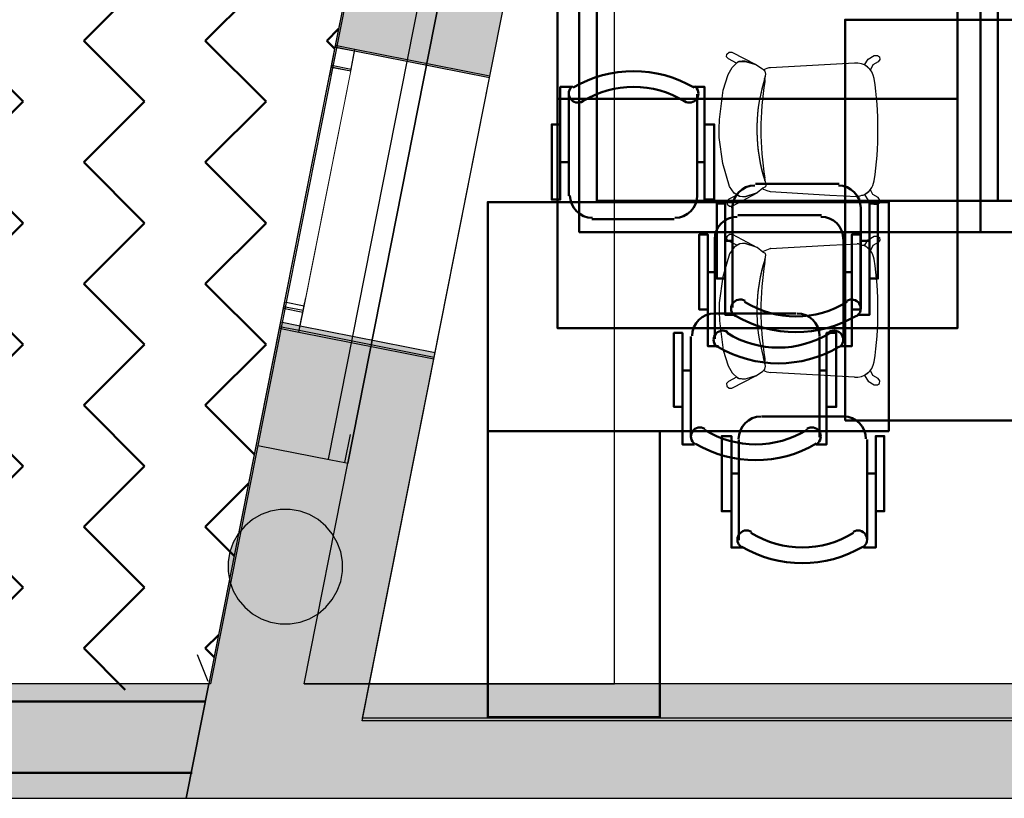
# Model space of a CAD drawing. Header units: metres. Extents: x -1 to 430, y -6 to 31.
# Tile 6 of 169: x 397.1 to 400.54, y 12.84 to 15.56. Entities that reach past the tile are written whole.
import ezdxf

# ---------------------------------------------------------------- set-up
doc = ezdxf.new("R2010")
doc.units = ezdxf.units.M
doc.linetypes.add('CONTINUA', pattern=[0])
doc.linetypes.add('PUNKT', pattern=[6.35, 0, -6.35])
for name, color, linetype, lineweight in [('3D P1 MURS EXISTENTS', 7, 'CONTINUA', 25), ('3D P2 MURS', 7, 'CONTINUA', 25), ('3D P3 MURS', 7, 'CONTINUA', 25), ('3D P4 MURS', 7, 'CONTINUA', 25), ('3D P5 MURS', 7, 'CONTINUA', 25), ('3D PA MURS', 7, 'CONTINUA', 25), ('3D PA PILARS', 7, 'CONTINUA', 25), ('P1 MOBLES', 7, 'CONTINUA', 25), ('P2 ESCALES 2D', 7, 'CONTINUA', 25), ('P2 MOBLES 2D', 7, 'CONTINUA', 25), ('P3 ESCALES 2D', 7, 'CONTINUA', 25), ('P3 MOBLES', 7, 'CONTINUA', 25), ('P4 ESCALES 2D', 7, 'CONTINUA', 25), ('P5 ESCALA 2D', 7, 'CONTINUA', 25), ('P5 MOBLES', 7, 'CONTINUA', 25), ('PA ESCALES 2D', 7, 'CONTINUA', 25), ('PA MOBLES', 7, 'CONTINUA', 25)]:
    doc.layers.add(name, color=color, linetype=linetype, lineweight=lineweight)

# ---------------------------------------------------------------- blocks, each defined once
blk = doc.blocks.new('OBJETO_COMPLEJO_44')
at = {"layer": 'P2 MOBLES 2D', "color": 202, "linetype": 'CONTINUA', "lineweight": 50, "transparency": 33554687}
for p, q in [((399.9001, 14.8772), (399.608, 14.8772)), ((399.5276, 14.7968), (399.5276, 14.4455)), ((399.9763, 14.4455), (399.9763, 14.7968)), ((399.5022, 14.6783), (399.5276, 14.6783)), ((400.0059, 14.6783), (399.9763, 14.6783))]:
    blk.add_line(p, q, dxfattribs=at)
blk.add_lwpolyline([(400.4547, 15.618), (399.0535, 15.618), (399.0535, 14.818), (400.4547, 14.818), (400.4547, 15.618)], close=True, dxfattribs=at)
for points in [[(399.5269, 14.7934), (399.5285, 14.8092), (399.5331, 14.8239), (399.5403, 14.8372), (399.5499, 14.8488), (399.5615, 14.8583), (399.5748, 14.8656), (399.5895, 14.8701), (399.6053, 14.8717)], [(399.8974, 14.8717), (399.9131, 14.8701), (399.9278, 14.8656), (399.9411, 14.8583), (399.9527, 14.8488), (399.9623, 14.8372), (399.9695, 14.8239), (399.9741, 14.8092), (399.9757, 14.7934)], [(399.5022, 14.547), (399.4726, 14.547), (399.4726, 14.8095), (399.5022, 14.8095), (399.5022, 14.4201), (399.5403, 14.4201)], [(400.0059, 14.547), (400.0356, 14.547), (400.0356, 14.8095), (400.0059, 14.8095), (400.0059, 14.4201), (399.9636, 14.4201)], [(399.5368, 14.4157), (399.5319, 14.4197), (399.528, 14.4245), (399.5251, 14.4299), (399.5233, 14.4357), (399.5227, 14.4417), (399.5232, 14.4478), (399.525, 14.4538), (399.5279, 14.4594), (399.5319, 14.4644), (399.5367, 14.4684), (399.5421, 14.4713), (399.5478, 14.4731), (399.5538, 14.4738), (399.5599, 14.4733), (399.5659, 14.4716), (399.5716, 14.4688)], [(399.9268, 14.4688), (399.9325, 14.4716), (399.9385, 14.4733), (399.9445, 14.4738), (399.9505, 14.4731), (399.9563, 14.4713), (399.9617, 14.4684), (399.9665, 14.4644), (399.9705, 14.4594), (399.9734, 14.4538), (399.9751, 14.4478), (399.9757, 14.4417), (399.975, 14.4357), (399.9733, 14.4299), (399.9704, 14.4245), (399.9665, 14.4197), (399.9616, 14.4157)]]:
    blk.add_lwpolyline(points, dxfattribs=at)
for centre, radius, start, end in [((399.7493, 14.755), 0.3405, 238.2351, 301.7419), ((399.7493, 14.7762), 0.4167, 239.5542, 300.4262)]:
    blk.add_arc(centre, radius, start, end, dxfattribs=at)
blk = doc.blocks.new('OBJETO_COMPLEJO_46')
at = {"layer": 'P2 MOBLES 2D', "color": 202, "linetype": 'CONTINUA', "lineweight": 50, "transparency": 33554687}
for p, q in [((401.3013, 14.8772), (401.0092, 14.8772)), ((400.9288, 14.7968), (400.9288, 14.4455)), ((401.3775, 14.4455), (401.3775, 14.7968)), ((400.9034, 14.6783), (400.9288, 14.6783)), ((401.4071, 14.6783), (401.3775, 14.6783))]:
    blk.add_line(p, q, dxfattribs=at)
blk.add_lwpolyline([(401.8558, 15.618), (400.4547, 15.618), (400.4547, 14.818), (401.8558, 14.818), (401.8558, 15.618)], close=True, dxfattribs=at)
for points in [[(400.9281, 14.7934), (400.9297, 14.8092), (400.9343, 14.8239), (400.9415, 14.8372), (400.9511, 14.8488), (400.9627, 14.8583), (400.976, 14.8656), (400.9907, 14.8701), (401.0064, 14.8717)], [(401.2985, 14.8717), (401.3143, 14.8701), (401.329, 14.8656), (401.3423, 14.8583), (401.3539, 14.8488), (401.3635, 14.8372), (401.3707, 14.8239), (401.3753, 14.8092), (401.3769, 14.7934)], [(400.9034, 14.547), (400.8737, 14.547), (400.8737, 14.8095), (400.9034, 14.8095), (400.9034, 14.4201), (400.9415, 14.4201)], [(401.4071, 14.547), (401.4368, 14.547), (401.4368, 14.8095), (401.4071, 14.8095), (401.4071, 14.4201), (401.3648, 14.4201)], [(400.938, 14.4157), (400.933, 14.4197), (400.9291, 14.4245), (400.9263, 14.4299), (400.9245, 14.4357), (400.9239, 14.4417), (400.9244, 14.4478), (400.9261, 14.4538), (400.9291, 14.4594), (400.9331, 14.4644), (400.9379, 14.4684), (400.9432, 14.4713), (400.949, 14.4731), (400.955, 14.4738), (400.9611, 14.4733), (400.9671, 14.4716), (400.9728, 14.4688)], [(401.328, 14.4688), (401.3337, 14.4716), (401.3396, 14.4733), (401.3457, 14.4738), (401.3517, 14.4731), (401.3575, 14.4713), (401.3629, 14.4684), (401.3676, 14.4644), (401.3717, 14.4594), (401.3746, 14.4538), (401.3763, 14.4478), (401.3769, 14.4417), (401.3762, 14.4357), (401.3745, 14.4299), (401.3716, 14.4245), (401.3677, 14.4197), (401.3628, 14.4157)]]:
    blk.add_lwpolyline(points, dxfattribs=at)
for centre, radius, start, end in [((401.1505, 14.755), 0.3405, 238.2351, 301.7419), ((401.1505, 14.7762), 0.4167, 239.5542, 300.4262)]:
    blk.add_arc(centre, radius, start, end, dxfattribs=at)
blk = doc.blocks.new('OBJETO_COMPLEJO_206')
at = {"layer": 'P5 MOBLES', "color": 202, "linetype": 'CONTINUA', "lineweight": 50, "transparency": 33554687}
for p, q in [((401.3624, 14.986), (401.0703, 14.986)), ((400.9899, 14.9056), (400.9899, 14.5542)), ((401.4386, 14.5542), (401.4386, 14.9056)), ((400.9645, 14.7871), (400.9899, 14.7871)), ((401.4682, 14.7871), (401.4386, 14.7871))]:
    blk.add_line(p, q, dxfattribs=at)
blk.add_lwpolyline([(401.917, 15.7268), (400.5158, 15.7268), (400.5158, 14.9268), (401.917, 14.9268), (401.917, 15.7268)], close=True, dxfattribs=at)
for points in [[(400.9893, 14.9022), (400.9908, 14.918), (400.9954, 14.9327), (401.0026, 14.946), (401.0122, 14.9576), (401.0238, 14.9671), (401.0371, 14.9743), (401.0518, 14.9789), (401.0676, 14.9805)], [(401.3597, 14.9805), (401.3755, 14.9789), (401.3902, 14.9743), (401.4035, 14.9671), (401.415, 14.9576), (401.4246, 14.946), (401.4318, 14.9327), (401.4364, 14.918), (401.438, 14.9022)], [(400.9645, 14.6558), (400.9349, 14.6558), (400.9349, 14.9183), (400.9645, 14.9183), (400.9645, 14.5288), (401.0026, 14.5288)], [(401.4682, 14.6558), (401.4979, 14.6558), (401.4979, 14.9183), (401.4682, 14.9183), (401.4682, 14.5288), (401.4259, 14.5288)], [(400.9991, 14.5244), (400.9942, 14.5285), (400.9903, 14.5333), (400.9874, 14.5387), (400.9857, 14.5445), (400.985, 14.5505), (400.9855, 14.5566), (400.9873, 14.5626), (400.9902, 14.5682), (400.9942, 14.5732), (400.999, 14.5771), (401.0044, 14.58), (401.0101, 14.5819), (401.0162, 14.5826), (401.0222, 14.5821), (401.0282, 14.5804), (401.0339, 14.5775)], [(401.3891, 14.5775), (401.3948, 14.5804), (401.4008, 14.5821), (401.4068, 14.5826), (401.4129, 14.5819), (401.4186, 14.58), (401.424, 14.5771), (401.4288, 14.5732), (401.4328, 14.5682), (401.4357, 14.5626), (401.4375, 14.5566), (401.438, 14.5505), (401.4374, 14.5445), (401.4356, 14.5387), (401.4327, 14.5333), (401.4288, 14.5285), (401.4239, 14.5244)]]:
    blk.add_lwpolyline(points, dxfattribs=at)
for centre, radius, start, end in [((401.2116, 14.8638), 0.3405, 238.2351, 301.7419), ((401.2116, 14.885), 0.4167, 239.5542, 300.4262)]:
    blk.add_arc(centre, radius, start, end, dxfattribs=at)
blk = doc.blocks.new('OBJETO_COMPLEJO_210')
at = {"layer": 'P5 MOBLES', "color": 202, "linetype": 'CONTINUA', "lineweight": 50, "transparency": 33554687}
for p, q in [((399.9612, 14.986), (399.6692, 14.986)), ((399.5887, 14.9056), (399.5887, 14.5542)), ((400.0374, 14.5542), (400.0374, 14.9056)), ((399.5633, 14.7871), (399.5887, 14.7871)), ((400.0671, 14.7871), (400.0374, 14.7871))]:
    blk.add_line(p, q, dxfattribs=at)
blk.add_lwpolyline([(400.5158, 15.7268), (399.1146, 15.7268), (399.1146, 14.9268), (400.5158, 14.9268), (400.5158, 15.7268)], close=True, dxfattribs=at)
for points in [[(399.5881, 14.9022), (399.5897, 14.918), (399.5942, 14.9327), (399.6015, 14.946), (399.611, 14.9576), (399.6226, 14.9671), (399.6359, 14.9743), (399.6506, 14.9789), (399.6664, 14.9805)], [(399.9585, 14.9805), (399.9743, 14.9789), (399.989, 14.9743), (400.0023, 14.9671), (400.0139, 14.9576), (400.0234, 14.946), (400.0306, 14.9327), (400.0352, 14.918), (400.0368, 14.9022)], [(399.5633, 14.6558), (399.5337, 14.6558), (399.5337, 14.9183), (399.5633, 14.9183), (399.5633, 14.5288), (399.6014, 14.5288)], [(400.0671, 14.6558), (400.0967, 14.6558), (400.0967, 14.9183), (400.0671, 14.9183), (400.0671, 14.5288), (400.0247, 14.5288)], [(399.5979, 14.5244), (399.593, 14.5285), (399.5891, 14.5333), (399.5862, 14.5387), (399.5845, 14.5445), (399.5838, 14.5505), (399.5844, 14.5566), (399.5861, 14.5626), (399.589, 14.5682), (399.5931, 14.5732), (399.5978, 14.5771), (399.6032, 14.58), (399.609, 14.5819), (399.615, 14.5826), (399.6211, 14.5821), (399.627, 14.5804), (399.6327, 14.5775)], [(399.9879, 14.5775), (399.9936, 14.5804), (399.9996, 14.5821), (400.0057, 14.5826), (400.0117, 14.5819), (400.0175, 14.58), (400.0228, 14.5771), (400.0276, 14.5732), (400.0316, 14.5682), (400.0346, 14.5626), (400.0363, 14.5566), (400.0368, 14.5505), (400.0362, 14.5445), (400.0344, 14.5387), (400.0316, 14.5333), (400.0277, 14.5285), (400.0227, 14.5244)]]:
    blk.add_lwpolyline(points, dxfattribs=at)
for centre, radius, start, end in [((399.8104, 14.8638), 0.3405, 238.2351, 301.7419), ((399.8104, 14.885), 0.4167, 239.5542, 300.4262)]:
    blk.add_arc(centre, radius, start, end, dxfattribs=at)
blk = doc.blocks.new('_CLOSEDFILLED')
at = {"color": 0, "linetype": 'ByBlock', "lineweight": -2}
blk.add_solid([(-1, 0), (0, 0), (-1, 0)], dxfattribs=at)

msp = doc.modelspace()

# ---------------------------------------------------------------- hatches: boundary and pattern name
at = {"layer": '3D P1 MURS EXISTENTS', "linetype": 'CONTINUA', "lineweight": 18, "true_color": 0xa0a0a0, "transparency": 33554687}
for points in [[(398.7402, 15.3564), (398.849, 15.9057), (398.3095, 16.0126), (398.2007, 15.4633)], [(398.0063, 14.4823), (397.681, 12.8406), (398.2417, 12.8406), (398.5458, 14.3754)], [(391.8997, 12.8406), (397.681, 12.8406), (397.7603, 13.2406), (391.8997, 13.2406)], [(398.2417, 12.8406), (423.6575, 12.8406), (423.7155, 13.1206), (398.2972, 13.1206)]]:
    msp.add_hatch(color=253, dxfattribs=at).paths.add_polyline_path(points)
at = {"layer": '3D P2 MURS', "linetype": 'CONTINUA', "lineweight": 18, "true_color": 0xa0a0a0, "transparency": 33554687}
for points in [[(398.2018, 15.4694), (398.7413, 15.3625), (398.8498, 15.9098), (398.3102, 16.0166)], [(398.0075, 14.4885), (397.681, 12.8406), (398.2417, 12.8406), (398.547, 14.3816)], [(398.2417, 12.8406), (423.6575, 12.8406), (423.7155, 13.1206), (398.2971, 13.1206)]]:
    msp.add_hatch(color=253, dxfattribs=at).paths.add_polyline_path(points)
at = {"layer": '3D P3 MURS', "linetype": 'CONTINUA', "lineweight": 18, "true_color": 0xa0a0a0, "transparency": 33554687}
for points in [[(398.2006, 15.4629), (398.7401, 15.356), (398.8489, 15.9053), (398.3094, 16.0122)], [(398.0062, 14.4819), (397.681, 12.8406), (398.2417, 12.8406), (398.5458, 14.3751)], [(398.2417, 12.8406), (423.6575, 12.8406), (423.7134, 13.1106), (398.2952, 13.1106)]]:
    msp.add_hatch(color=253, dxfattribs=at).paths.add_polyline_path(points)
at = {"layer": '3D P4 MURS', "linetype": 'CONTINUA', "lineweight": 18, "true_color": 0xa0a0a0, "transparency": 33554687}
for points in [[(398.3134, 16.0324), (398.2018, 15.469), (398.7413, 15.3621), (398.8529, 15.9255)], [(398.0107, 14.5043), (397.681, 12.8406), (398.2417, 12.8406), (398.5502, 14.3974)], [(398.2417, 12.8406), (423.6575, 12.8406), (423.7134, 13.1106), (398.2952, 13.1106)]]:
    msp.add_hatch(color=253, dxfattribs=at).paths.add_polyline_path(points)
at = {"layer": '3D P5 MURS', "linetype": 'CONTINUA', "lineweight": 18, "true_color": 0xa0a0a0, "transparency": 33554687}
for points in [[(398.2019, 15.4694), (398.7414, 15.3625), (398.8498, 15.9097), (398.3103, 16.0166)], [(398.0075, 14.4885), (397.681, 12.8406), (398.2417, 12.8406), (398.547, 14.3816)], [(398.2417, 12.8406), (423.6583, 12.8406), (423.7142, 13.1106), (398.2952, 13.1106)]]:
    msp.add_hatch(color=253, dxfattribs=at).paths.add_polyline_path(points)
at = {"layer": '3D PA MURS', "linetype": 'CONTINUA', "lineweight": 18, "true_color": 0xa0a0a0, "transparency": 33554687}
for points in [[(398.0926, 13.2406), (398.2451, 14.011), (397.9311, 14.0731), (397.7664, 13.2406)], [(391.6997, 12.8406), (397.6873, 12.8406), (397.7664, 13.2406), (391.6997, 13.2406)], [(397.6873, 12.8406), (423.6575, 12.8406), (423.7404, 13.2406), (397.7664, 13.2406)]]:
    msp.add_hatch(color=253, dxfattribs=at).paths.add_polyline_path(points)
at = {"layer": '3D PA PILARS', "linetype": 'CONTINUA', "lineweight": 18, "transparency": 33554687}
msp.add_hatch(color=9, dxfattribs=at).paths.add_polyline_path([(398.0447, 13.8493), (398.0097, 13.8493), (397.9753, 13.8433), (397.9425, 13.8313), (397.9122, 13.8138), (397.8854, 13.7914), (397.8629, 13.7646), (397.8455, 13.7343), (397.8335, 13.7015), (397.8274, 13.6671), (397.8274, 13.6321), (397.8335, 13.5977), (397.8455, 13.5649), (397.8629, 13.5346), (397.8854, 13.5078), (397.9122, 13.4853), (397.9425, 13.4679), (397.9753, 13.4559), (398.0097, 13.4498), (398.0447, 13.4498), (398.0791, 13.4559), (398.1119, 13.4679), (398.1422, 13.4853), (398.169, 13.5078), (398.1914, 13.5346), (398.2089, 13.5649), (398.2209, 13.5977), (398.2269, 13.6321), (398.2269, 13.6671), (398.2209, 13.7015), (398.2089, 13.7343), (398.1914, 13.7646), (398.169, 13.7914), (398.1422, 13.8138), (398.1119, 13.8313), (398.0791, 13.8433)])
at = {"layer": 'P1 MOBLES', "linetype": 'CONTINUA', "lineweight": 50, "transparency": 33554687}
h = msp.add_hatch(dxfattribs=at)
h.set_pattern_fill('TRAMA', color=202, scale=0.3, angle=135, style=0, pattern_type=2)
h.set_pattern_definition([(135, (-0.84853, 6e-17), (-0.42426407, 3e-17), [0.3, -0.3]), (225, (-0.84853, 6e-17), (-7e-17, -0.42426407), [0.3, -0.3])])
h.paths.add_polyline_path([(400.4234, 26.6821), (400.6941, 28.0485), (394.4398, 28.0485), (394.4398, 13.2195), (397.7561, 13.2195), (398.8018, 18.4972), (397.2323, 18.8081), (397.446, 19.8872), (399.0155, 19.5762), (400.2096, 25.603), (398.6401, 25.914), (398.8539, 26.993)], flags=0)

# ---------------------------------------------------------------- linework, layer by layer
at = {"layer": '3D P1 MURS EXISTENTS', "color": 7, "linetype": 'CONTINUA', "lineweight": 25, "transparency": 33554687}
for p, q in [((398.3095, 16.0126), (398.2007, 15.4633)), ((398.7402, 15.3564), (398.849, 15.9057)), ((398.2007, 15.4633), (398.0063, 14.4823)), ((398.2693, 15.4497), (398.2007, 15.4633)), ((398.7402, 15.3564), (398.2693, 15.4497)), ((398.5458, 14.3754), (398.7402, 15.3564)), ((398.0063, 14.4823), (397.7603, 13.2406)), ((398.0063, 14.4823), (398.075, 14.4687)), ((398.075, 14.4687), (398.5458, 14.3754)), ((398.2972, 13.1206), (398.5458, 14.3754)), ((397.7603, 13.2406), (394.4398, 13.2406)), ((397.681, 12.8406), (397.7603, 13.2406)), ((397.7603, 13.2406), (397.681, 12.8406)), ((423.7155, 13.1206), (398.2972, 13.1206)), ((391.8997, 12.8406), (397.681, 12.8406)), ((397.681, 12.8406), (398.2417, 12.8406)), ((398.2417, 12.8406), (423.6575, 12.8406))]:
    msp.add_line(p, q, dxfattribs=at)
at = {"layer": '3D P1 MURS EXISTENTS', "color": 7, "linetype": 'PUNKT', "lineweight": 25, "transparency": 33554687}
for p, q in [((398.2007, 15.4633), (398.0063, 14.4823)), ((398.075, 14.4687), (398.2693, 15.4497)), ((398.2693, 15.4497), (398.2007, 15.4633)), ((398.0063, 14.4823), (398.075, 14.4687))]:
    msp.add_line(p, q, dxfattribs=at)
at = {"layer": '3D P1 MURS EXISTENTS', "color": 7, "linetype": 'CONTINUA', "lineweight": 25, "transparency": 33554687}
for points in [[(398.2007, 15.4633), (398.1871, 15.3946), (398.2557, 15.381), (398.2693, 15.4497), (398.2007, 15.4633)], [(398.0199, 14.551), (398.0063, 14.4823), (398.075, 14.4687), (398.0886, 14.5374), (398.0199, 14.551)]]:
    msp.add_lwpolyline(points, close=True, dxfattribs=at)
at = {"layer": '3D P1 MURS EXISTENTS', "color": 40, "linetype": 'CONTINUA', "lineweight": 18, "transparency": 33554687}
msp.add_lwpolyline([(398.1871, 15.3946), (398.0199, 14.551), (398.0886, 14.5374), (398.2557, 15.381), (398.1871, 15.3946)], close=True, dxfattribs=at)
at = {"layer": '3D P2 MURS', "color": 7, "linetype": 'CONTINUA', "lineweight": 25, "transparency": 33554687}
for p, q in [((398.3102, 16.0166), (398.2018, 15.4694)), ((398.7413, 15.3625), (398.8498, 15.9098)), ((398.2018, 15.4694), (398.0075, 14.4885)), ((398.2705, 15.4558), (398.2018, 15.4694)), ((398.7413, 15.3625), (398.2705, 15.4558)), ((398.547, 14.3816), (398.7413, 15.3625)), ((398.0075, 14.4885), (397.681, 12.8406)), ((398.0075, 14.4885), (398.0761, 14.4749)), ((398.0761, 14.4749), (398.547, 14.3816)), ((398.2971, 13.1206), (398.547, 14.3816)), ((423.7155, 13.1206), (398.2971, 13.1206)), ((397.681, 12.8406), (398.2417, 12.8406)), ((398.2417, 12.8406), (423.6575, 12.8406))]:
    msp.add_line(p, q, dxfattribs=at)
at = {"layer": '3D P2 MURS', "color": 7, "linetype": 'PUNKT', "lineweight": 25, "transparency": 33554687}
for p, q in [((398.2018, 15.4694), (398.0075, 14.4885)), ((398.0761, 14.4749), (398.2705, 15.4558)), ((398.2705, 15.4558), (398.2018, 15.4694)), ((398.0075, 14.4885), (398.0761, 14.4749))]:
    msp.add_line(p, q, dxfattribs=at)
at = {"layer": '3D P2 MURS', "color": 7, "linetype": 'CONTINUA', "lineweight": 25, "transparency": 33554687}
for points in [[(398.2018, 15.4694), (398.1882, 15.4008), (398.2569, 15.3872), (398.2705, 15.4558), (398.2018, 15.4694)], [(398.0211, 14.5572), (398.0075, 14.4885), (398.0761, 14.4749), (398.0897, 14.5436), (398.0211, 14.5572)]]:
    msp.add_lwpolyline(points, close=True, dxfattribs=at)
at = {"layer": '3D P2 MURS', "color": 40, "linetype": 'CONTINUA', "lineweight": 18, "transparency": 33554687}
msp.add_lwpolyline([(398.1882, 15.4008), (398.0211, 14.5572), (398.0897, 14.5436), (398.2569, 15.3872), (398.1882, 15.4008)], close=True, dxfattribs=at)
at = {"layer": '3D P3 MURS', "color": 7, "linetype": 'CONTINUA', "lineweight": 25, "transparency": 33554687}
for p, q in [((398.3094, 16.0122), (398.2006, 15.4629)), ((398.7401, 15.356), (398.8489, 15.9053)), ((398.2006, 15.4629), (398.0062, 14.4819)), ((398.2693, 15.4493), (398.2006, 15.4629)), ((398.7401, 15.356), (398.2693, 15.4493)), ((398.5458, 14.3751), (398.7401, 15.356)), ((398.0062, 14.4819), (397.681, 12.8406)), ((398.0062, 14.4819), (398.0749, 14.4683)), ((398.0749, 14.4683), (398.5458, 14.3751)), ((398.2952, 13.1106), (398.5458, 14.3751)), ((423.7134, 13.1106), (398.2952, 13.1106)), ((397.681, 12.8406), (398.2417, 12.8406)), ((398.2417, 12.8406), (423.6575, 12.8406))]:
    msp.add_line(p, q, dxfattribs=at)
at = {"layer": '3D P3 MURS', "color": 7, "linetype": 'PUNKT', "lineweight": 25, "transparency": 33554687}
for p, q in [((398.2006, 15.4629), (398.0062, 14.4819)), ((398.0749, 14.4683), (398.2693, 15.4493)), ((398.2693, 15.4493), (398.2006, 15.4629)), ((398.0062, 14.4819), (398.0749, 14.4683))]:
    msp.add_line(p, q, dxfattribs=at)
at = {"layer": '3D P3 MURS', "color": 7, "linetype": 'CONTINUA', "lineweight": 25, "transparency": 33554687}
for points in [[(398.2006, 15.4629), (398.187, 15.3942), (398.2556, 15.3806), (398.2693, 15.4493), (398.2006, 15.4629)], [(398.0198, 14.5506), (398.0062, 14.4819), (398.0749, 14.4683), (398.0885, 14.537), (398.0198, 14.5506)]]:
    msp.add_lwpolyline(points, close=True, dxfattribs=at)
at = {"layer": '3D P3 MURS', "color": 40, "linetype": 'CONTINUA', "lineweight": 18, "transparency": 33554687}
msp.add_lwpolyline([(398.187, 15.3942), (398.0198, 14.5506), (398.0885, 14.537), (398.2556, 15.3806), (398.187, 15.3942)], close=True, dxfattribs=at)
at = {"layer": '3D P4 MURS', "color": 7, "linetype": 'CONTINUA', "lineweight": 25, "transparency": 33554687}
for p, q in [((398.3134, 16.0324), (398.2018, 15.469)), ((398.7413, 15.3621), (398.8529, 15.9255)), ((398.2018, 15.469), (398.0107, 14.5043)), ((398.2705, 15.4554), (398.2018, 15.469)), ((398.7413, 15.3621), (398.2705, 15.4554)), ((398.5502, 14.3974), (398.7413, 15.3621)), ((398.0107, 14.5043), (397.681, 12.8406)), ((398.0107, 14.5043), (398.0793, 14.4907)), ((398.0793, 14.4907), (398.5502, 14.3974)), ((398.2952, 13.1106), (398.5502, 14.3974)), ((423.7134, 13.1106), (398.2952, 13.1106)), ((397.681, 12.8406), (398.2417, 12.8406)), ((398.2417, 12.8406), (423.6575, 12.8406))]:
    msp.add_line(p, q, dxfattribs=at)
at = {"layer": '3D P4 MURS', "color": 7, "linetype": 'PUNKT', "lineweight": 25, "transparency": 33554687}
for p, q in [((398.2018, 15.469), (398.0107, 14.5043)), ((398.0793, 14.4907), (398.2705, 15.4554)), ((398.2705, 15.4554), (398.2018, 15.469)), ((398.0107, 14.5043), (398.0793, 14.4907))]:
    msp.add_line(p, q, dxfattribs=at)
at = {"layer": '3D P4 MURS', "color": 7, "linetype": 'CONTINUA', "lineweight": 25, "transparency": 33554687}
for points in [[(398.2018, 15.469), (398.1882, 15.4004), (398.2569, 15.3868), (398.2705, 15.4554), (398.2018, 15.469)], [(398.0243, 14.5729), (398.0107, 14.5043), (398.0793, 14.4907), (398.0929, 14.5593), (398.0243, 14.5729)]]:
    msp.add_lwpolyline(points, close=True, dxfattribs=at)
at = {"layer": '3D P4 MURS', "color": 40, "linetype": 'CONTINUA', "lineweight": 18, "transparency": 33554687}
msp.add_lwpolyline([(398.1882, 15.4004), (398.0243, 14.5729), (398.0929, 14.5593), (398.2569, 15.3868), (398.1882, 15.4004)], close=True, dxfattribs=at)
at = {"layer": '3D P5 MURS', "color": 7, "linetype": 'CONTINUA', "lineweight": 25, "transparency": 33554687}
for p, q in [((398.3103, 16.0166), (398.2019, 15.4694)), ((398.7414, 15.3625), (398.8498, 15.9097)), ((398.2019, 15.4694), (398.0075, 14.4885)), ((398.2705, 15.4558), (398.2019, 15.4694)), ((398.7414, 15.3625), (398.2705, 15.4558)), ((398.547, 14.3816), (398.7414, 15.3625)), ((398.0075, 14.4885), (397.681, 12.8406)), ((398.0075, 14.4885), (398.0762, 14.4749)), ((398.0762, 14.4749), (398.547, 14.3816)), ((398.2952, 13.1106), (398.547, 14.3816)), ((423.7142, 13.1106), (398.2952, 13.1106)), ((397.681, 12.8406), (398.2417, 12.8406)), ((398.2417, 12.8406), (423.6583, 12.8406))]:
    msp.add_line(p, q, dxfattribs=at)
at = {"layer": '3D P5 MURS', "color": 7, "linetype": 'PUNKT', "lineweight": 25, "transparency": 33554687}
for p, q in [((398.2019, 15.4694), (398.0075, 14.4885)), ((398.0762, 14.4749), (398.2705, 15.4558)), ((398.2705, 15.4558), (398.2019, 15.4694)), ((398.0075, 14.4885), (398.0762, 14.4749))]:
    msp.add_line(p, q, dxfattribs=at)
at = {"layer": '3D P5 MURS', "color": 7, "linetype": 'CONTINUA', "lineweight": 25, "transparency": 33554687}
for points in [[(398.2019, 15.4694), (398.1883, 15.4007), (398.2569, 15.3871), (398.2705, 15.4558), (398.2019, 15.4694)], [(398.0211, 14.5571), (398.0075, 14.4885), (398.0762, 14.4749), (398.0898, 14.5435), (398.0211, 14.5571)]]:
    msp.add_lwpolyline(points, close=True, dxfattribs=at)
at = {"layer": '3D P5 MURS', "color": 40, "linetype": 'CONTINUA', "lineweight": 18, "transparency": 33554687}
msp.add_lwpolyline([(398.1883, 15.4007), (398.0211, 14.5571), (398.0898, 14.5435), (398.2569, 15.3871), (398.1883, 15.4007)], close=True, dxfattribs=at)
at = {"layer": '3D PA MURS', "color": 7, "linetype": 'CONTINUA', "lineweight": 25, "transparency": 33554687}
for p, q in [((399.7607, 22.0325), (398.1764, 14.0246)), ((399.8293, 22.0189), (398.2451, 14.011)), ((398.8572, 18.7539), (397.9311, 14.0731)), ((399.1772, 13.2406), (399.1772, 18.7225)), ((399.1772, 13.2406), (399.1772, 18.7225)), ((398.2451, 14.011), (398.8572, 17.105)), ((397.9311, 14.0731), (397.7664, 13.2406)), ((397.9311, 14.0731), (398.1862, 14.0227)), ((398.0927, 13.2407), (398.2451, 14.011)), ((398.1862, 14.0227), (398.2353, 14.013)), ((398.2353, 14.013), (398.2451, 14.011)), ((397.7664, 13.2406), (391.6997, 13.2406)), ((398.0926, 13.2406), (398.0927, 13.2407)), ((398.8572, 13.2406), (398.0926, 13.2406)), ((398.0927, 13.2407), (399.1772, 13.2406)), ((398.8572, 13.2406), (399.1772, 13.2406)), ((399.1772, 13.2406), (398.8572, 13.2406)), ((405.6221, 13.2406), (399.1772, 13.2406)), ((391.6997, 12.8406), (397.6873, 12.8406)), ((397.6873, 12.8406), (397.7664, 12.8406)), ((397.7664, 12.8406), (423.6575, 12.8406))]:
    msp.add_line(p, q, dxfattribs=at)
at = {"layer": '3D PA MURS', "color": 7, "linetype": 'PUNKT', "lineweight": 25, "transparency": 33554687}
for p, q in [((399.7705, 22.0305), (398.1862, 14.0227)), ((398.2353, 14.013), (399.8195, 22.0208)), ((398.1862, 14.0227), (398.2353, 14.013))]:
    msp.add_line(p, q, dxfattribs=at)
at = {"layer": '3D PA PILARS', "color": 7, "linetype": 'CONTINUA', "lineweight": 25, "transparency": 33554687}
for p, q in [((397.9425, 13.8313), (397.9122, 13.8138)), ((397.9753, 13.8433), (397.9425, 13.8313)), ((398.0097, 13.8493), (397.9753, 13.8433)), ((398.0447, 13.8493), (398.0097, 13.8493)), ((398.0791, 13.8433), (398.0447, 13.8493)), ((398.1119, 13.8313), (398.0791, 13.8433)), ((398.1422, 13.8138), (398.1119, 13.8313)), ((397.8854, 13.7914), (397.8629, 13.7646)), ((397.9122, 13.8138), (397.8854, 13.7914)), ((398.169, 13.7914), (398.1422, 13.8138)), ((398.1914, 13.7646), (398.169, 13.7914)), ((397.8629, 13.7646), (397.8455, 13.7343)), ((398.2089, 13.7343), (398.1914, 13.7646)), ((397.8455, 13.7343), (397.8335, 13.7015)), ((398.2209, 13.7015), (398.2089, 13.7343)), ((397.8335, 13.7015), (397.8274, 13.6671)), ((398.2269, 13.6671), (398.2209, 13.7015)), ((397.8274, 13.6671), (397.8274, 13.6321)), ((398.2269, 13.6321), (398.2269, 13.6671)), ((397.8274, 13.6321), (397.8335, 13.5977)), ((398.2209, 13.5977), (398.2269, 13.6321)), ((397.8335, 13.5977), (397.8455, 13.5649)), ((398.2089, 13.5649), (398.2209, 13.5977)), ((397.8455, 13.5649), (397.8629, 13.5346)), ((398.1914, 13.5346), (398.2089, 13.5649)), ((397.8629, 13.5346), (397.8854, 13.5078)), ((398.169, 13.5078), (398.1914, 13.5346)), ((397.8854, 13.5078), (397.9122, 13.4853)), ((397.9122, 13.4853), (397.9425, 13.4679)), ((398.1119, 13.4679), (398.1422, 13.4853)), ((398.1422, 13.4853), (398.169, 13.5078)), ((397.9425, 13.4679), (397.9753, 13.4559)), ((397.9753, 13.4559), (398.0097, 13.4498)), ((398.0097, 13.4498), (398.0447, 13.4498)), ((398.0447, 13.4498), (398.0791, 13.4559)), ((398.0791, 13.4559), (398.1119, 13.4679))]:
    msp.add_line(p, q, dxfattribs=at)
at = {"layer": 'P1 MOBLES', "color": 202, "linetype": 'CONTINUA', "lineweight": 50, "transparency": 33554687}
for p, q in [((399.017, 14.944), (399.017, 15.2995)), ((399.4657, 15.2995), (399.4657, 14.944)), ((398.9874, 15.0625), (399.017, 15.0625)), ((399.4911, 15.0625), (399.4657, 15.0625)), ((399.3853, 14.8635), (399.0974, 14.8635)), ((399.6911, 14.1735), (399.979, 14.1735)), ((399.6107, 13.7417), (399.6107, 14.0931)), ((400.0594, 14.0931), (400.0594, 13.7417)), ((399.5853, 13.9746), (399.6107, 13.9746)), ((400.089, 13.9746), (400.0594, 13.9746))]:
    msp.add_line(p, q, dxfattribs=at)
for points in [[(398.9874, 15.1937), (398.9577, 15.1937), (398.9577, 14.9313), (398.9874, 14.9313), (398.9874, 15.3249), (399.0297, 15.3249)], [(399.0311, 15.328), (399.0262, 15.324), (399.0222, 15.3192), (399.0194, 15.3138), (399.0176, 15.308), (399.017, 15.3019), (399.0175, 15.2959), (399.0192, 15.2899), (399.0222, 15.2843), (399.0262, 15.2793), (399.031, 15.2753), (399.0364, 15.2724), (399.0421, 15.2706), (399.0481, 15.2699), (399.0542, 15.2704), (399.0602, 15.272), (399.0659, 15.2749)], [(399.4211, 15.2749), (399.4268, 15.272), (399.4327, 15.2704), (399.4388, 15.2699), (399.4448, 15.2706), (399.4506, 15.2724), (399.456, 15.2753), (399.4607, 15.2793), (399.4648, 15.2843), (399.4677, 15.2899), (399.4694, 15.2959), (399.47, 15.3019), (399.4693, 15.308), (399.4676, 15.3138), (399.4647, 15.3192), (399.4608, 15.324), (399.4559, 15.328)], [(399.4911, 15.1937), (399.525, 15.1937), (399.525, 14.9313), (399.4911, 14.9313), (399.4911, 15.3249), (399.453, 15.3249)], [(399.0212, 14.9461), (399.0228, 14.9303), (399.0274, 14.9156), (399.0346, 14.9023), (399.0442, 14.8907), (399.0558, 14.8811), (399.0691, 14.8739), (399.0838, 14.8693), (399.0995, 14.8678)], [(399.3874, 14.8678), (399.4032, 14.8693), (399.4179, 14.8739), (399.4312, 14.8811), (399.4428, 14.8907), (399.4523, 14.9023), (399.4596, 14.9156), (399.4641, 14.9303), (399.4657, 14.9461)], [(399.6102, 14.0956), (399.6118, 14.1114), (399.6164, 14.1261), (399.6236, 14.1394), (399.6332, 14.151), (399.6448, 14.1605), (399.6581, 14.1677), (399.6728, 14.1723), (399.6885, 14.1739)], [(399.9764, 14.1739), (399.9922, 14.1723), (400.0069, 14.1677), (400.0202, 14.1605), (400.0318, 14.151), (400.0413, 14.1394), (400.0486, 14.1261), (400.0531, 14.1114), (400.0547, 14.0956)], [(399.5853, 13.8433), (399.5514, 13.8433), (399.5514, 14.1058), (399.5853, 14.1058), (399.5853, 13.7163), (399.6234, 13.7163)], [(400.089, 13.8433), (400.1187, 13.8433), (400.1187, 14.1058), (400.089, 14.1058), (400.089, 13.7163), (400.0467, 13.7163)], [(399.6201, 13.7178), (399.6151, 13.7219), (399.6112, 13.7267), (399.6084, 13.7321), (399.6066, 13.7379), (399.606, 13.7439), (399.6065, 13.75), (399.6082, 13.756), (399.6112, 13.7616), (399.6152, 13.7666), (399.62, 13.7705), (399.6253, 13.7734), (399.6311, 13.7753), (399.6371, 13.776), (399.6432, 13.7755), (399.6492, 13.7738), (399.6549, 13.7709)], [(400.0101, 13.7709), (400.0158, 13.7738), (400.0217, 13.7755), (400.0278, 13.776), (400.0338, 13.7753), (400.0396, 13.7734), (400.045, 13.7705), (400.0497, 13.7666), (400.0538, 13.7616), (400.0567, 13.756), (400.0584, 13.75), (400.059, 13.7439), (400.0583, 13.7379), (400.0566, 13.7321), (400.0537, 13.7267), (400.0498, 13.7219), (400.0449, 13.7178)]]:
    msp.add_lwpolyline(points, dxfattribs=at)
for points in [[(398.7344, 14.1227), (400.1346, 14.1227), (400.1346, 14.9228), (398.7344, 14.9228), (398.7344, 14.1227)], [(399.3355, 13.1237), (398.7344, 13.1237), (398.7344, 14.1227), (399.3355, 14.1227), (399.3355, 13.1237)]]:
    msp.add_lwpolyline(points, close=True, dxfattribs=at)
for centre, radius, start, end in [((399.2436, 14.9633), 0.4167, 59.5738, 120.4459), ((399.2436, 14.9845), 0.3405, 58.2581, 121.7654), ((399.8326, 14.0572), 0.3405, 238.235, 301.7418), ((399.8326, 14.0784), 0.4167, 239.5545, 300.4264)]:
    msp.add_arc(centre, radius, start, end, dxfattribs=at)
at = {"layer": 'P2 ESCALES 2D', "color": 202, "lineweight": 50, "transparency": 33554687}
for p, q in [((391.893, 13.1792), (397.7481, 13.1792)), ((391.693, 12.9292), (397.6986, 12.9292))]:
    msp.add_line(p, q, dxfattribs=at)
at = {"layer": 'P3 ESCALES 2D', "color": 202, "lineweight": 50, "transparency": 33554687}
msp.add_line((391.693, 12.9292), (397.6986, 12.9292), dxfattribs=at)
at = {"layer": 'P3 MOBLES', "color": 202, "linetype": 'CONTINUA', "lineweight": 50, "transparency": 33554687}
for p, q in [((399.5238, 14.5334), (399.8116, 14.5334)), ((399.4433, 14.1016), (399.4433, 14.453)), ((399.8921, 14.453), (399.8921, 14.1016)), ((399.4137, 14.3344), (399.4433, 14.3344)), ((399.9175, 14.3344), (399.8921, 14.3344))]:
    msp.add_line(p, q, dxfattribs=at)
for points in [[(398.9777, 15.2827), (400.3746, 15.2827), (400.3746, 16.0827), (398.9777, 16.0827), (398.9777, 15.2827)], [(398.9777, 15.2827), (400.3746, 15.2827), (400.3746, 14.4826), (398.9777, 14.4826), (398.9777, 15.2827)]]:
    msp.add_lwpolyline(points, close=True, dxfattribs=at)
for points in [[(399.5263, 14.5338), (399.5106, 14.5322), (399.4959, 14.5276), (399.4826, 14.5204), (399.471, 14.5109), (399.4614, 14.4993), (399.4542, 14.486), (399.4496, 14.4713), (399.448, 14.4555)], [(399.8925, 14.4555), (399.8909, 14.4713), (399.8864, 14.486), (399.8791, 14.4993), (399.8696, 14.5109), (399.858, 14.5204), (399.8447, 14.5276), (399.83, 14.5322), (399.8142, 14.5338)], [(399.4137, 14.2074), (399.3841, 14.2074), (399.3841, 14.4657), (399.4137, 14.4657), (399.4137, 14.0762), (399.456, 14.0762)], [(399.9175, 14.2074), (399.9513, 14.2074), (399.9513, 14.4657), (399.9175, 14.4657), (399.9175, 14.0762), (399.8794, 14.0762)], [(399.4927, 14.1308), (399.487, 14.1337), (399.481, 14.1354), (399.4749, 14.1359), (399.4689, 14.1352), (399.4631, 14.1333), (399.4578, 14.1304), (399.453, 14.1265), (399.449, 14.1215), (399.446, 14.1159), (399.4443, 14.1099), (399.4438, 14.1038), (399.4444, 14.0978), (399.4462, 14.092), (399.449, 14.0866), (399.4529, 14.0818), (399.4579, 14.0777)], [(399.8827, 14.0777), (399.8876, 14.0818), (399.8915, 14.0866), (399.8944, 14.092), (399.8961, 14.0978), (399.8968, 14.1038), (399.8962, 14.1099), (399.8945, 14.1159), (399.8916, 14.1215), (399.8875, 14.1265), (399.8828, 14.1304), (399.8774, 14.1333), (399.8716, 14.1352), (399.8656, 14.1359), (399.8595, 14.1354), (399.8536, 14.1337), (399.8479, 14.1308)]]:
    msp.add_lwpolyline(points, dxfattribs=at)
for centre, radius, start, end in [((399.6702, 14.4171), 0.3405, 238.2584, 301.7649), ((399.6702, 14.4383), 0.4167, 239.5735, 300.4456)]:
    msp.add_arc(centre, radius, start, end, dxfattribs=at)
at = {"layer": 'P4 ESCALES 2D', "color": 202, "lineweight": 50, "transparency": 33554687}
msp.add_line((391.693, 12.9292), (397.7026, 12.9292), dxfattribs=at)
at = {"layer": 'P5 ESCALA 2D', "color": 202, "lineweight": 50, "transparency": 33554687}
msp.add_line((391.693, 12.9292), (397.6986, 12.9292), dxfattribs=at)
at = {"layer": 'PA ESCALES 2D', "color": 7, "linetype": 'PUNKT', "lineweight": 25, "transparency": 33554687}
msp.add_line((397.7582, 13.2484), (391.6969, 28.2596), dxfattribs=at)
at = {"layer": 'PA MOBLES', "color": 180, "transparency": 33554687}
for p, q in [((399.5682, 15.4295), (399.5692, 15.4392)), ((399.5692, 15.4392), (399.5775, 15.4465)), ((399.5775, 15.4465), (399.5865, 15.4465)), ((399.5865, 15.4465), (399.6699, 15.4036)), ((399.5751, 15.4226), (399.5682, 15.4295)), ((399.6031, 15.4077), (399.5751, 15.4226)), ((399.5881, 15.3923), (399.6069, 15.412)), ((399.6124, 15.4132), (399.6031, 15.4077)), ((399.6069, 15.412), (399.6332, 15.4139)), ((399.6225, 15.4144), (399.6124, 15.4132)), ((399.6332, 15.4144), (399.6225, 15.4144)), ((399.6699, 15.4036), (399.6332, 15.4144)), ((399.6332, 15.4139), (399.6699, 15.4036)), ((399.6699, 15.4036), (399.6934, 15.3885)), ((400.0144, 15.4082), (399.7219, 15.3912)), ((400.0496, 15.4016), (400.062, 15.4218)), ((400.062, 15.4218), (400.0841, 15.4348)), ((400.098, 15.4121), (400.0784, 15.4016)), ((400.0841, 15.4348), (400.0949, 15.4351)), ((400.0949, 15.4351), (400.1023, 15.4303)), ((400.1037, 15.4206), (400.098, 15.4121)), ((400.1023, 15.4303), (400.1037, 15.4206)), ((399.574, 15.3678), (399.5881, 15.3923)), ((399.6934, 15.3885), (399.7018, 15.3801)), ((399.7046, 15.3697), (399.6971, 15.3387)), ((399.6977, 15.3841), (399.7018, 15.3801)), ((399.7046, 15.3697), (399.7012, 15.3554)), ((399.7018, 15.3801), (399.7046, 15.3697)), ((399.7018, 15.3801), (399.7046, 15.3697)), ((400.0544, 15.3987), (400.0496, 15.4016)), ((400.0607, 15.3943), (400.0544, 15.3987)), ((400.0704, 15.3846), (400.0607, 15.3943)), ((400.0784, 15.4016), (400.0704, 15.3846)), ((399.5562, 15.3133), (399.574, 15.3678)), ((399.7012, 15.3554), (399.6971, 15.3387)), ((399.543, 15.2107), (399.5562, 15.3133)), ((399.5421, 15.1788), (399.543, 15.2107)), ((399.5421, 15.1487), (399.5421, 15.1788)), ((399.5552, 15.0574), (399.5421, 15.1487)), ((399.5778, 14.9775), (399.5552, 15.0574)), ((399.7028, 14.9944), (399.7056, 14.9822)), ((399.7028, 14.9944), (399.7056, 14.9822)), ((399.5947, 14.954), (399.5778, 14.9775)), ((399.6952, 14.9709), (399.6746, 14.9549)), ((399.6952, 14.9709), (399.6936, 14.9696)), ((399.7046, 14.9765), (399.6952, 14.9709)), ((399.7046, 14.9765), (399.6952, 14.9709)), ((399.696, 14.9675), (399.6975, 14.9682)), ((399.6975, 14.9682), (399.709, 14.9632)), ((399.7056, 14.9822), (399.7046, 14.9765)), ((399.7056, 14.9822), (399.7046, 14.9765)), ((399.709, 14.9632), (399.7201, 14.9591)), ((399.7219, 14.9591), (399.9287, 14.9471)), ((400.0607, 14.9561), (400.0544, 14.9516)), ((400.0704, 14.9657), (400.0607, 14.9561)), ((400.0784, 14.9487), (400.0704, 14.9657)), ((399.5758, 14.9325), (399.5689, 14.9256)), ((399.5689, 14.9256), (399.5699, 14.9159)), ((399.6039, 14.9474), (399.5758, 14.9325)), ((399.5873, 14.9086), (399.6746, 14.9549)), ((399.6144, 14.9417), (399.5947, 14.954)), ((399.6132, 14.9419), (399.6039, 14.9474)), ((399.6232, 14.9407), (399.6132, 14.9419)), ((399.6323, 14.9408), (399.6144, 14.9417)), ((399.6339, 14.9407), (399.6232, 14.9407)), ((399.6746, 14.9549), (399.6323, 14.9408)), ((399.6746, 14.9549), (399.6339, 14.9407)), ((399.9287, 14.9471), (400.0245, 14.9419)), ((400.0288, 14.9423), (400.0405, 14.9467)), ((400.0405, 14.9467), (400.0448, 14.9466)), ((400.0544, 14.9516), (400.0496, 14.9487)), ((400.0496, 14.9487), (400.062, 14.9286)), ((400.062, 14.9286), (400.0841, 14.9155)), ((400.098, 14.9382), (400.0784, 14.9487)), ((400.1037, 14.9297), (400.098, 14.9382)), ((400.1023, 14.92), (400.1037, 14.9297)), ((399.5699, 14.9159), (399.5783, 14.9086)), ((399.5783, 14.9086), (399.5873, 14.9086)), ((400.0841, 14.9155), (400.0949, 14.9152)), ((400.0949, 14.9152), (400.1023, 14.92)), ((399.5689, 14.7936), (399.5699, 14.8033)), ((399.5758, 14.7867), (399.5689, 14.7936)), ((399.5699, 14.8033), (399.5783, 14.8106)), ((399.6039, 14.7718), (399.5758, 14.7867)), ((399.5783, 14.8106), (399.5873, 14.8106)), ((399.5873, 14.8106), (399.6746, 14.7643)), ((400.0496, 14.7705), (400.062, 14.7906)), ((400.062, 14.7906), (400.0841, 14.8037)), ((400.0841, 14.8037), (400.0949, 14.804)), ((400.0949, 14.804), (400.1023, 14.7991)), ((400.1037, 14.7895), (400.098, 14.781)), ((400.1023, 14.7991), (400.1037, 14.7895)), ((399.5947, 14.7652), (399.5778, 14.7417)), ((399.6144, 14.7774), (399.5947, 14.7652)), ((399.6132, 14.7773), (399.6039, 14.7718)), ((399.6232, 14.7785), (399.6132, 14.7773)), ((399.6323, 14.7784), (399.6144, 14.7774)), ((399.6339, 14.7785), (399.6232, 14.7785)), ((399.6746, 14.7643), (399.6323, 14.7784)), ((399.6746, 14.7643), (399.6339, 14.7785)), ((399.6952, 14.7483), (399.6746, 14.7643)), ((399.696, 14.7517), (399.6975, 14.751)), ((399.6975, 14.751), (399.709, 14.7559)), ((399.709, 14.7559), (399.7201, 14.7601)), ((399.7219, 14.7601), (399.9287, 14.7721)), ((399.9287, 14.7721), (400.0245, 14.7772)), ((400.0288, 14.7768), (400.0405, 14.7725)), ((400.0405, 14.7725), (400.0448, 14.7726)), ((400.0544, 14.7676), (400.0496, 14.7705)), ((400.0607, 14.7631), (400.0544, 14.7676)), ((400.0704, 14.7535), (400.0607, 14.7631)), ((400.0784, 14.7705), (400.0704, 14.7535)), ((400.098, 14.781), (400.0784, 14.7705)), ((399.5778, 14.7417), (399.5552, 14.6617)), ((399.6952, 14.7483), (399.6936, 14.7496)), ((399.7046, 14.7426), (399.6952, 14.7483)), ((399.7046, 14.7426), (399.6952, 14.7483)), ((399.7028, 14.7248), (399.7056, 14.737)), ((399.7028, 14.7248), (399.7056, 14.737)), ((399.7056, 14.737), (399.7046, 14.7426)), ((399.7056, 14.737), (399.7046, 14.7426)), ((399.5552, 14.6617), (399.5421, 14.5705)), ((399.5421, 14.5705), (399.5421, 14.5404)), ((399.5421, 14.5404), (399.543, 14.5084)), ((399.543, 14.5084), (399.5562, 14.4059)), ((399.5562, 14.4059), (399.574, 14.3514)), ((399.7012, 14.3638), (399.6971, 14.3805)), ((399.7046, 14.3495), (399.6971, 14.3805)), ((399.574, 14.3514), (399.5881, 14.3269)), ((399.6934, 14.3307), (399.7018, 14.3391)), ((399.6977, 14.335), (399.7018, 14.3391)), ((399.7046, 14.3495), (399.7012, 14.3638)), ((399.7018, 14.3391), (399.7046, 14.3495)), ((399.7018, 14.3391), (399.7046, 14.3495)), ((399.6031, 14.3115), (399.5751, 14.2966)), ((399.5865, 14.2727), (399.6699, 14.3156)), ((399.5881, 14.3269), (399.6069, 14.3072)), ((399.6124, 14.306), (399.6031, 14.3115)), ((399.6069, 14.3072), (399.6332, 14.3053)), ((399.6225, 14.3048), (399.6124, 14.306)), ((399.6332, 14.3048), (399.6225, 14.3048)), ((399.6332, 14.3053), (399.6699, 14.3156)), ((399.6699, 14.3156), (399.6332, 14.3048)), ((399.6699, 14.3156), (399.6934, 14.3307)), ((400.0144, 14.311), (399.7219, 14.328)), ((400.0544, 14.3204), (400.0496, 14.3175)), ((400.0496, 14.3175), (400.062, 14.2974)), ((400.0607, 14.3249), (400.0544, 14.3204)), ((400.0704, 14.3345), (400.0607, 14.3249)), ((400.0784, 14.3176), (400.0704, 14.3345)), ((400.098, 14.3071), (400.0784, 14.3176)), ((400.1037, 14.2986), (400.098, 14.3071)), ((399.5751, 14.2966), (399.5682, 14.2897)), ((399.5682, 14.2897), (399.5692, 14.28)), ((399.5692, 14.28), (399.5775, 14.2727)), ((399.5775, 14.2727), (399.5865, 14.2727)), ((400.062, 14.2974), (400.0841, 14.2844)), ((400.0841, 14.2844), (400.0949, 14.2841)), ((400.0949, 14.2841), (400.1023, 14.2889)), ((400.1023, 14.2889), (400.1037, 14.2986))]:
    msp.add_line(p, q, dxfattribs=at)
at = {"layer": 'PA MOBLES', "lineweight": 50, "transparency": 33554687}
msp.add_lwpolyline([(399.9819, 14.1596), (400.6819, 14.1596), (400.6819, 15.5596), (399.9819, 15.5596), (399.9819, 14.1596)], close=True, dxfattribs=at)
at = {"layer": 'PA MOBLES', "color": 180, "transparency": 33554687}
for centre, radius, start, end in [((400.0208, 15.3454), 0.0631, 7.7471, 95.8066), ((399.7201, 15.3524), 0.0388, 87.4403, 125.231), ((400.2515, 15.1756), 0.5778, 163.6055, 198.0151), ((400.2515, 15.1756), 0.5778, 163.6055, 198.2712), ((400.674, 15.1758), 0.9861, 170.2326, 180.0393), ((400.674, 15.1758), 0.9861, 170.2326, 180.0393), ((399.6857, 15.3478), 0.0172, 344.0881, 25.9942), ((399.6857, 15.3478), 0.0172, 344.0881, 25.9942), ((399.0492, 15.1859), 1.0477, 359.4108, 9.2262), ((400.674, 15.1745), 0.9861, 179.9607, 189.7674), ((400.674, 15.1745), 0.9861, 179.9607, 189.7674), ((399.0492, 15.1644), 1.0477, 350.7738, 0.5892), ((399.6857, 15.0025), 0.0172, 340.9011, 15.9119), ((399.6857, 15.0025), 0.0172, 340.9011, 15.9119), ((400.2515, 15.1756), 0.5778, 198.0151, 198.2712), ((400.0208, 15.0049), 0.0631, 292.3456, 352.2529), ((399.7201, 14.9979), 0.0388, 226.7948, 231.5698), ((399.7201, 14.9979), 0.0388, 269.9976, 272.5597), ((400.0208, 15.0049), 0.0631, 273.368, 277.308), ((399.7201, 14.7213), 0.0388, 128.4302, 133.2052), ((399.7201, 14.7213), 0.0388, 87.4403, 90.0024), ((400.0208, 14.7143), 0.0631, 82.692, 86.632), ((400.0208, 14.7143), 0.0631, 7.7471, 67.6544), ((400.2515, 14.5436), 0.5778, 161.7288, 196.3945), ((400.2515, 14.5436), 0.5778, 161.9849, 196.3945), ((400.2515, 14.5436), 0.5778, 161.7288, 161.9849), ((399.6857, 14.7167), 0.0172, 344.0881, 19.0989), ((399.6857, 14.7167), 0.0172, 344.0881, 19.0989), ((399.0492, 14.5548), 1.0477, 359.4108, 9.2262), ((400.674, 14.5447), 0.9861, 170.2326, 180.0393), ((400.674, 14.5447), 0.9861, 170.2326, 180.0393), ((400.674, 14.5433), 0.9861, 179.9607, 189.7674), ((400.674, 14.5433), 0.9861, 179.9607, 189.7674), ((399.0492, 14.5332), 1.0477, 350.7738, 0.5892), ((399.6857, 14.3714), 0.0172, 334.0058, 15.9119), ((399.6857, 14.3714), 0.0172, 334.0058, 15.9119), ((400.0208, 14.3738), 0.0631, 264.1934, 352.2529), ((399.7201, 14.3668), 0.0388, 234.769, 272.5597)]:
    msp.add_arc(centre, radius, start, end, dxfattribs=at)

# ---------------------------------------------------------------- block references
at = {"layer": '3D PA PILARS', "color": 7, "linetype": 'CONTINUA', "lineweight": 25, "transparency": 33554687, "xscale": 0.0002666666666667, "yscale": 0.0002666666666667, "zscale": 0.0002666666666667}
msp.add_blockref('_CLOSEDFILLED', (398.0272, 13.6496), dxfattribs=at)
at = {"layer": 'P2 MOBLES 2D', "color": 202, "linetype": 'CONTINUA', "lineweight": 50, "transparency": 33554687}
for name in ['OBJETO_COMPLEJO_44', 'OBJETO_COMPLEJO_46']:
    msp.add_blockref(name, (0, 0), dxfattribs=at)
at = {"layer": 'P5 MOBLES', "color": 202, "linetype": 'CONTINUA', "lineweight": 50, "transparency": 33554687}
for name in ['OBJETO_COMPLEJO_210', 'OBJETO_COMPLEJO_206']:
    msp.add_blockref(name, (0, 0), dxfattribs=at)

doc.saveas('drawing.dxf')
